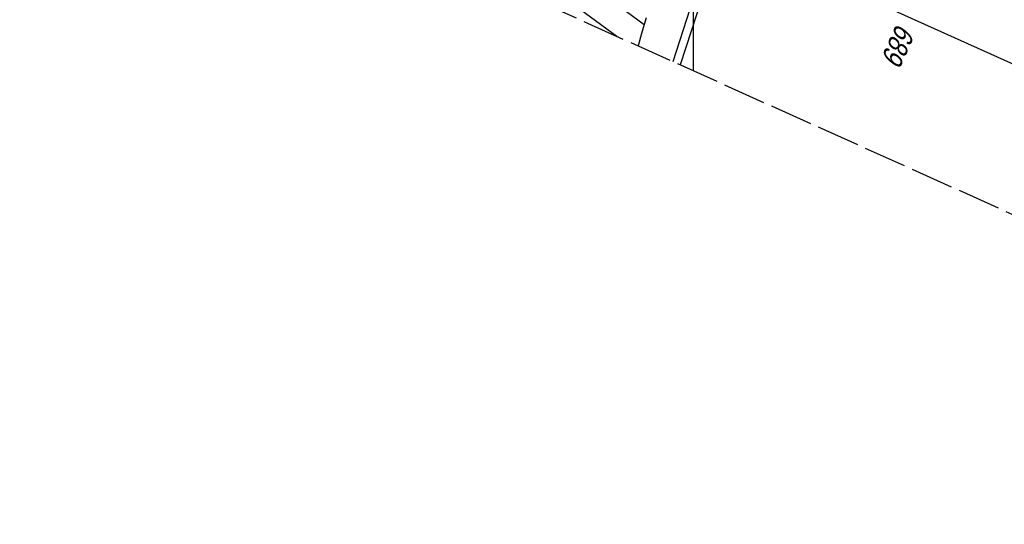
# Model space of a CAD drawing. Extents: x 508656 to 509297, y 448622 to 449584.
# Tile 2 of 53: x 508721 to 508836, y 448622 to 448681. Entities that reach past the tile are written whole.
import ezdxf

# ---------------------------------------------------------------- set-up
doc = ezdxf.new("R2010")
doc.units = 0
doc.header["$LTSCALE"] = 10
doc.header["$MEASUREMENT"] = 0
for name, pattern in [('AUSGEZOGEN', [0]), ('LT00', [0]), ('LT14', [0.6, 0.5, -0.1])]:
    doc.linetypes.add(name, pattern=pattern)
for name, color, linetype in [('--EL_DFK_AB_L', 21, 'LT00'), ('BW_TEXT_A', 20, 'AUSGEZOGEN'), ('DFK_AB_L', 21, 'LT00'), ('DFK_FLUR_NR', 250, 'LT00'), ('V124_BOESCH', 250, 'LT00'), ('V124_BOSCHUNG', 250, 'LT00'), ('V124_RASTER', 250, 'LT00'), ('V124_ZAUN', 40, 'LT00'), ('V125_BOESCH', 250, 'LT00'), ('V125_BOSCHUNG', 250, 'LT00'), ('V125_ZAUN', 40, 'LT00')]:
    doc.layers.add(name, color=color, linetype=linetype)
doc.layers.add('-BLATT_124-RAND', color=7, linetype='LT14', plot=False)
doc.styles.add('Beschrift', font='ARIAL.TTF')
doc.styles.get("Standard").update_dxf_attribs({"font": 'ARIAL.TTF'})

msp = doc.modelspace()

# ---------------------------------------------------------------- linework, layer by layer
at = {"layer": '-BLATT_124-RAND'}
msp.add_lwpolyline([(509035.49, 449583.61), (508655.9, 448740.09), (508917.62, 448622.31), (509297.21, 449465.84), (509035.49, 449583.61)], dxfattribs=at)
at = {"layer": 'DFK_AB_L'}
msp.add_line((508819.98, 448741.2), (508798.44, 448675.94), dxfattribs=at)
at = {"layer": 'V124_BOESCH'}
msp.add_lwpolyline([(508794.49, 448681.42), (508793.96, 448679.58), (508793.55, 448678.14)], dxfattribs=at)
at = {"layer": 'V124_BOSCHUNG'}
for p, q in [((508770.65, 448694.39), (508791.05, 448679.27)), ((508783.35, 448688.71), (508794.26, 448680.64))]:
    msp.add_line(p, q, dxfattribs=at)
at = {"layer": 'V124_RASTER'}
msp.add_line((508800, 448675.24), (508800, 448693.74), dxfattribs=at)
at = {"layer": 'V124_ZAUN'}
msp.add_line((508797.63, 448676.31), (508799.62, 448682.45), dxfattribs=at)
at = {"layer": 'V125_BOESCH'}
msp.add_lwpolyline([(508794.49, 448681.42), (508793.96, 448679.58), (508793.55, 448678.14)], dxfattribs=at)
at = {"layer": 'V125_BOSCHUNG'}
for p, q in [((508770.65, 448694.39), (508791.05, 448679.27)), ((508783.35, 448688.71), (508794.26, 448680.64))]:
    msp.add_line(p, q, dxfattribs=at)
at = {"layer": 'V125_ZAUN'}
msp.add_line((508797.63, 448676.31), (508799.62, 448682.45), dxfattribs=at)

# ---------------------------------------------------------------- texts
at = {"layer": 'DFK_FLUR_NR', "oblique": 13.754, "width": 0.75}
msp.add_text('689', height=2.5, rotation=245.772, dxfattribs=at).set_placement((508823.76, 448680.88))

# ---------------------------------------------------------------- next in the draw order: texts
at = {"layer": 'BW_TEXT_A', "insert": (508854.34, 448712.35), "char_height": 2, "width": 37.5546, "attachment_point": 1, "rotation": 245.772, "style": 'Beschrift', "bg_fill": 3, "box_fill_scale": 1.5, "bg_fill_color": 256, "bg_fill_transparency": 3936932}
msp.add_mtext('\\pt10,14;{\\Funir_o|c0;\\H1.75x;6838722}\\P\\ptz;{\\H1.75x;N_93_M177,8L\\W0.8;\\P\\H0.3714x;\\W1;\\P\\H1.924x;Mautbrücke\\P\\H0.1999x;\\P\\pt14;\\H3.602x;\\Pbei  Km^I177.874\\PLänge^I14.92 m\\PHöhe            5.04 m}', dxfattribs=at)

# ---------------------------------------------------------------- next in the draw order: linework, layer by layer
at = {"layer": '--EL_DFK_AB_L'}
msp.add_line((508819.98, 448741.2), (508798.44, 448675.94), dxfattribs=at)
at = {"layer": 'BW_TEXT_A'}
msp.add_lwpolyline([(508858.18, 448713.86), (508840.51, 448674.59), (508808.84, 448688.84), (508826.51, 448728.11)], close=True, dxfattribs=at)

doc.saveas('drawing.dxf')
